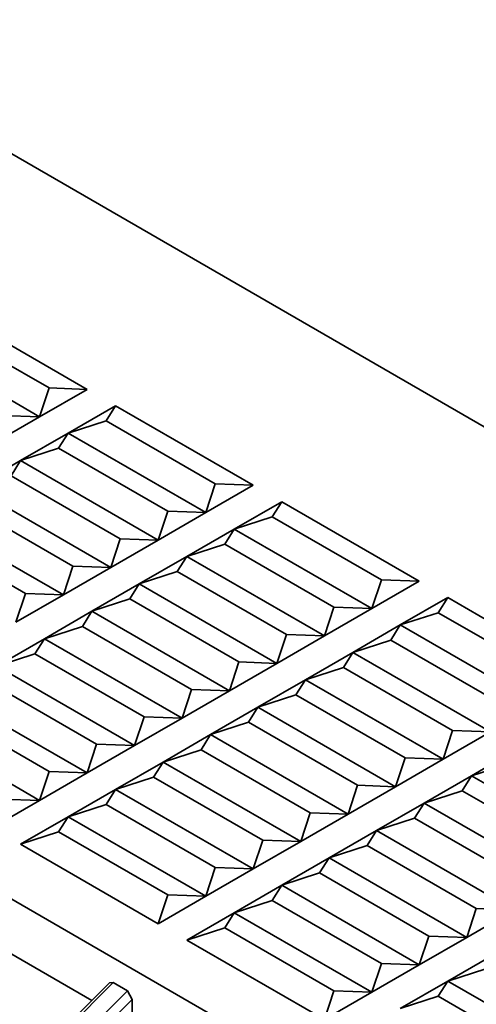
# Model space of a CAD drawing. Header units: millimetres. Extents: x 0 to 420, y 0 to 297.
# Tile 70 of 110: x 302.4 to 304.67, y 118.39 to 123.28. Entities that reach past the tile are written whole.
import ezdxf

# ---------------------------------------------------------------- set-up
doc = ezdxf.new("R2010")
doc.units = ezdxf.units.MM

msp = doc.modelspace()

# ---------------------------------------------------------------- linework, layer by layer
at = {"color": 7, "linetype": 'Continuous', "lineweight": 35}
for p, q in [((300.3283, 123.7838), (306.6569, 120.1304)), ((297.1228, 121.9333), (306.295, 116.6383)), ((302.0524, 121.8361), (302.7359, 121.4415)), ((302.5473, 121.4483), (302.0052, 121.7612)), ((302.5002, 121.3054), (301.8167, 121.7)), ((302.5473, 121.4483), (302.5002, 121.3054)), ((302.7359, 121.4415), (302.5473, 121.4483)), ((302.7359, 121.4415), (302.5002, 121.3054)), ((302.6416, 121.2237), (302.8773, 121.3598)), ((302.8302, 121.285), (302.8773, 121.3598)), ((302.8773, 121.3598), (303.5609, 120.9652)), ((302.5002, 121.3054), (302.2645, 121.1693)), ((302.5002, 121.3054), (302.3116, 121.3122)), ((302.6416, 121.2237), (302.8302, 121.285)), ((303.3723, 120.972), (302.8302, 121.285)), ((302.4059, 121.0877), (302.6416, 121.2237)), ((302.5945, 121.1489), (302.6416, 121.2237)), ((303.3252, 120.8292), (302.6416, 121.2237)), ((302.4059, 121.0877), (302.5945, 121.1489)), ((303.1366, 120.836), (302.5945, 121.1489)), ((302.1702, 120.9516), (302.4059, 121.0877)), ((302.3588, 121.0128), (302.4059, 121.0877)), ((303.0895, 120.6931), (302.4059, 121.0877)), ((302.9009, 120.6999), (302.3588, 121.0128)), ((303.3723, 120.972), (303.3252, 120.8292)), ((303.5609, 120.9652), (303.3252, 120.8292)), ((303.5609, 120.9652), (303.3723, 120.972)), ((302.8538, 120.557), (302.1702, 120.9516)), ((302.6652, 120.5638), (302.1231, 120.8768)), ((303.4666, 120.7475), (303.7023, 120.8836)), ((303.6551, 120.8087), (303.7023, 120.8836)), ((303.7023, 120.8836), (304.3858, 120.489)), ((302.6181, 120.4209), (301.9345, 120.8155)), ((303.1366, 120.836), (303.0895, 120.6931)), ((303.3252, 120.8292), (303.0895, 120.6931)), ((303.3252, 120.8292), (303.1366, 120.836)), ((303.4666, 120.7475), (303.6551, 120.8087)), ((304.1973, 120.4958), (303.6551, 120.8087)), ((302.4295, 120.4278), (301.8874, 120.7407)), ((303.2309, 120.6114), (303.4666, 120.7475)), ((303.4194, 120.6727), (303.4666, 120.7475)), ((304.1501, 120.3529), (303.4666, 120.7475)), ((302.9009, 120.6999), (302.8538, 120.557)), ((303.0895, 120.6931), (302.8538, 120.557)), ((303.0895, 120.6931), (302.9009, 120.6999)), ((303.2309, 120.6114), (303.4194, 120.6727)), ((303.9616, 120.3597), (303.4194, 120.6727)), ((302.9952, 120.4754), (303.2309, 120.6114)), ((303.1837, 120.5366), (303.2309, 120.6114)), ((303.9144, 120.2168), (303.2309, 120.6114)), ((302.6652, 120.5638), (302.6181, 120.4209)), ((302.8538, 120.557), (302.6181, 120.4209)), ((302.8538, 120.557), (302.6652, 120.5638)), ((302.9952, 120.4754), (303.1837, 120.5366)), ((303.7259, 120.2237), (303.1837, 120.5366)), ((302.7595, 120.3393), (302.9952, 120.4754)), ((302.948, 120.4005), (302.9952, 120.4754)), ((303.6787, 120.0808), (302.9952, 120.4754)), ((304.1973, 120.4958), (304.1501, 120.3529)), ((304.3858, 120.489), (304.1501, 120.3529)), ((304.3858, 120.489), (304.1973, 120.4958)), ((302.4295, 120.4278), (302.3824, 120.2849)), ((302.6181, 120.4209), (302.3824, 120.2849)), ((302.6181, 120.4209), (302.4295, 120.4278)), ((302.7595, 120.3393), (302.948, 120.4005)), ((303.4902, 120.0876), (302.948, 120.4005)), ((304.2915, 120.2713), (304.5272, 120.4073)), ((304.4801, 120.3325), (304.5272, 120.4073)), ((304.5272, 120.4073), (305.2108, 120.0127)), ((302.5238, 120.2032), (302.7595, 120.3393)), ((302.7123, 120.2645), (302.7595, 120.3393)), ((303.443, 119.9447), (302.7595, 120.3393)), ((303.9616, 120.3597), (303.9144, 120.2168)), ((304.1501, 120.3529), (303.9144, 120.2168)), ((304.1501, 120.3529), (303.9616, 120.3597)), ((304.2915, 120.2713), (304.4801, 120.3325)), ((305.0222, 120.0196), (304.4801, 120.3325)), ((302.5238, 120.2032), (302.7123, 120.2645)), ((303.2544, 119.9515), (302.7123, 120.2645)), ((304.0558, 120.1352), (304.2915, 120.2713)), ((304.2444, 120.1964), (304.2915, 120.2713)), ((304.9751, 119.8767), (304.2915, 120.2713)), ((302.2881, 120.0672), (302.5238, 120.2032)), ((302.4766, 120.1284), (302.5238, 120.2032)), ((303.2073, 119.8086), (302.5238, 120.2032)), ((303.7259, 120.2237), (303.6787, 120.0808)), ((303.9144, 120.2168), (303.6787, 120.0808)), ((303.9144, 120.2168), (303.7259, 120.2237)), ((304.0558, 120.1352), (304.2444, 120.1964)), ((304.7865, 119.8835), (304.2444, 120.1964)), ((302.2881, 120.0672), (302.4766, 120.1284)), ((303.0187, 119.8154), (302.4766, 120.1284)), ((303.8201, 119.9991), (304.0558, 120.1352)), ((304.0087, 120.0604), (304.0558, 120.1352)), ((304.7394, 119.7406), (304.0558, 120.1352)), ((303.4902, 120.0876), (303.443, 119.9447)), ((303.6787, 120.0808), (303.443, 119.9447)), ((303.6787, 120.0808), (303.4902, 120.0876)), ((302.9716, 119.6726), (302.2881, 120.0672)), ((303.8201, 119.9991), (304.0087, 120.0604)), ((304.5508, 119.7474), (304.0087, 120.0604)), ((302.783, 119.6794), (302.2409, 119.9923)), ((303.5844, 119.8631), (303.8201, 119.9991)), ((303.773, 119.9243), (303.8201, 119.9991)), ((304.5037, 119.6045), (303.8201, 119.9991)), ((303.2544, 119.9515), (303.2073, 119.8086)), ((303.443, 119.9447), (303.2073, 119.8086)), ((303.443, 119.9447), (303.2544, 119.9515)), ((302.7359, 119.5365), (302.0524, 119.9311)), ((303.5844, 119.8631), (303.773, 119.9243)), ((304.3151, 119.6113), (303.773, 119.9243)), ((302.5473, 119.5433), (302.0052, 119.8563)), ((303.3487, 119.727), (303.5844, 119.8631)), ((303.5373, 119.7882), (303.5844, 119.8631)), ((304.268, 119.4685), (303.5844, 119.8631)), ((302.5002, 119.4004), (301.8167, 119.795)), ((303.0187, 119.8154), (302.9716, 119.6726)), ((303.2073, 119.8086), (302.9716, 119.6726)), ((303.2073, 119.8086), (303.0187, 119.8154)), ((303.3487, 119.727), (303.5373, 119.7882)), ((304.0794, 119.4753), (303.5373, 119.7882)), ((304.5508, 119.7474), (304.5037, 119.6045)), ((304.7394, 119.7406), (304.5037, 119.6045)), ((304.7394, 119.7406), (304.5508, 119.7474)), ((303.113, 119.5909), (303.3487, 119.727)), ((303.3016, 119.6522), (303.3487, 119.727)), ((304.0323, 119.3324), (303.3487, 119.727)), ((302.783, 119.6794), (302.7359, 119.5365)), ((302.9716, 119.6726), (302.7359, 119.5365)), ((302.9716, 119.6726), (302.783, 119.6794)), ((303.113, 119.5909), (303.3016, 119.6522)), ((303.8437, 119.3392), (303.3016, 119.6522)), ((304.6451, 119.5229), (304.8808, 119.659)), ((302.8773, 119.4549), (303.113, 119.5909)), ((303.0659, 119.5161), (303.113, 119.5909)), ((303.7966, 119.1963), (303.113, 119.5909)), ((304.3151, 119.6113), (304.268, 119.4685)), ((304.5037, 119.6045), (304.268, 119.4685)), ((304.5037, 119.6045), (304.3151, 119.6113)), ((302.5473, 119.5433), (302.5002, 119.4004)), ((302.7359, 119.5365), (302.5473, 119.5433)), ((304.6451, 119.5229), (304.8337, 119.5841)), ((302.7359, 119.5365), (302.5002, 119.4004)), ((302.8773, 119.4549), (303.0659, 119.5161)), ((303.608, 119.2031), (303.0659, 119.5161)), ((304.4094, 119.3868), (304.6451, 119.5229)), ((304.598, 119.4481), (304.6451, 119.5229)), ((305.3286, 119.1283), (304.6451, 119.5229)), ((302.6416, 119.3188), (302.8773, 119.4549)), ((302.8302, 119.38), (302.8773, 119.4549)), ((303.5609, 119.0603), (302.8773, 119.4549)), ((304.0794, 119.4753), (304.0323, 119.3324)), ((304.268, 119.4685), (304.0323, 119.3324)), ((304.268, 119.4685), (304.0794, 119.4753)), ((304.4094, 119.3868), (304.598, 119.4481)), ((305.1401, 119.1351), (304.598, 119.4481)), ((302.5002, 119.4004), (302.2645, 119.2644)), ((302.5002, 119.4004), (302.3116, 119.4072)), ((302.6416, 119.3188), (302.8302, 119.38)), ((303.3723, 119.0671), (302.8302, 119.38)), ((304.1737, 119.2508), (304.4094, 119.3868)), ((304.3622, 119.312), (304.4094, 119.3868)), ((305.0929, 118.9922), (304.4094, 119.3868)), ((302.4059, 119.1827), (302.6416, 119.3188)), ((302.5945, 119.244), (302.6416, 119.3188)), ((303.3252, 118.9242), (302.6416, 119.3188)), ((303.8437, 119.3392), (303.7966, 119.1963)), ((304.0323, 119.3324), (303.7966, 119.1963)), ((304.0323, 119.3324), (303.8437, 119.3392)), ((304.1737, 119.2508), (304.3622, 119.312)), ((304.9044, 118.999), (304.3622, 119.312)), ((303.938, 119.1147), (304.1737, 119.2508)), ((304.1265, 119.1759), (304.1737, 119.2508)), ((304.8572, 118.8562), (304.1737, 119.2508)), ((302.4059, 119.1827), (302.5945, 119.244)), ((302.5945, 119.244), (303.1366, 118.931)), ((303.608, 119.2031), (303.5609, 119.0603)), ((303.7966, 119.1963), (303.608, 119.2031)), ((303.0895, 118.7881), (302.4059, 119.1827)), ((303.7966, 119.1963), (303.5609, 119.0603)), ((303.938, 119.1147), (304.1265, 119.1759)), ((304.6687, 118.863), (304.1265, 119.1759)), ((303.7023, 118.9786), (303.938, 119.1147)), ((303.8908, 119.0399), (303.938, 119.1147)), ((304.6215, 118.7201), (303.938, 119.1147)), ((303.3723, 119.0671), (303.3252, 118.9242)), ((303.5609, 119.0603), (303.3252, 118.9242)), ((303.5609, 119.0603), (303.3723, 119.0671)), ((303.7023, 118.9786), (303.8908, 119.0399)), ((304.433, 118.7269), (303.8908, 119.0399)), ((303.4666, 118.8426), (303.7023, 118.9786)), ((303.6551, 118.9038), (303.7023, 118.9786)), ((304.3858, 118.584), (303.7023, 118.9786)), ((303.1366, 118.931), (303.0895, 118.7881)), ((303.3252, 118.9242), (303.0895, 118.7881)), ((303.3252, 118.9242), (303.1366, 118.931)), ((303.4666, 118.8426), (303.6551, 118.9038)), ((304.1973, 118.5908), (303.6551, 118.9038)), ((304.6687, 118.863), (304.6215, 118.7201)), ((304.8572, 118.8562), (304.6215, 118.7201)), ((304.8572, 118.8562), (304.6687, 118.863)), ((303.2309, 118.7065), (303.4666, 118.8426)), ((303.4194, 118.7677), (303.4666, 118.8426)), ((304.1501, 118.448), (303.4666, 118.8426)), ((302.1466, 118.7609), (302.7589, 118.4074)), ((303.2309, 118.7065), (303.4194, 118.7677)), ((303.4194, 118.7677), (303.9616, 118.4548)), ((304.433, 118.7269), (304.3858, 118.584)), ((304.6215, 118.7201), (304.3858, 118.584)), ((304.6215, 118.7201), (304.433, 118.7269)), ((303.9144, 118.3119), (303.2309, 118.7065)), ((304.5272, 118.5024), (304.7629, 118.6385)), ((304.1973, 118.5908), (304.1501, 118.448)), ((304.3858, 118.584), (304.1501, 118.448)), ((304.3858, 118.584), (304.1973, 118.5908)), ((304.5272, 118.5024), (304.7158, 118.5636)), ((302.847, 118.4952), (302.6218, 118.2706)), ((302.8655, 118.4957), (302.6373, 118.268)), ((302.847, 118.4952), (302.8655, 118.4957)), ((302.8655, 118.4957), (302.9363, 118.4548)), ((304.2915, 118.3663), (304.5272, 118.5024)), ((304.4801, 118.4276), (304.5272, 118.5024)), ((305.2108, 118.1078), (304.5272, 118.5024)), ((302.9363, 118.4548), (302.708, 118.2271)), ((302.9363, 118.4548), (302.9598, 118.4123)), ((303.9616, 118.4548), (303.9144, 118.3119)), ((304.1501, 118.448), (303.9144, 118.3119)), ((304.1501, 118.448), (303.9616, 118.4548)), ((304.2915, 118.3663), (304.4801, 118.4276)), ((305.0222, 118.1146), (304.4801, 118.4276)), ((302.7396, 118.1926), (302.9598, 118.4123)), ((302.9598, 118.4123), (302.9598, 118.2778))]:
    msp.add_line(p, q, dxfattribs=at)

doc.saveas('drawing.dxf')
